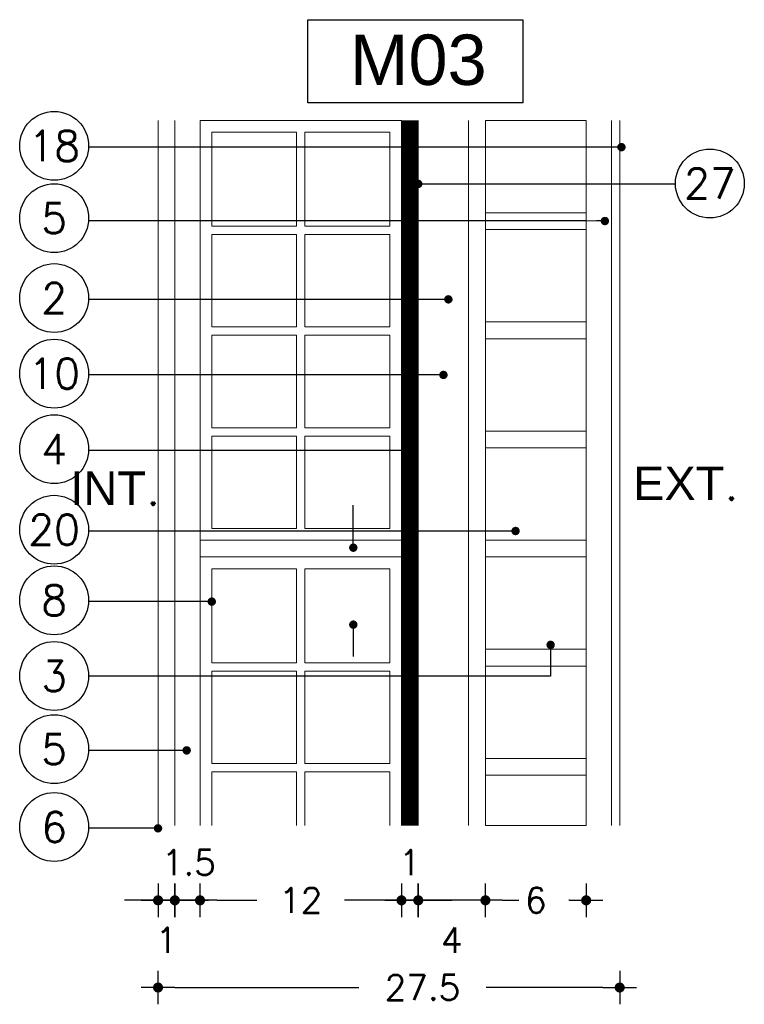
# Model space of a CAD drawing. Header units: metres. Extents: x -4243 to 4656, y 1445 to 4258.
# Tile 37 of 42: x 4530.866 to 4531.297, y 1553.703 to 1554.29. Entities that reach past the tile are written whole.
import ezdxf

# ---------------------------------------------------------------- set-up
doc = ezdxf.new("R2010")
doc.units = ezdxf.units.M
doc.header["$LTSCALE"] = 0.3
doc.header["$PDMODE"] = 3
doc.linetypes.add('CAIF XREF TIPOS MUROS 1301$0$DASHED2', pattern=[9.525, 6.35, -3.175])
for name, color, linetype in [('CAIF XREF TIPOS MUROS 1301$0$ACOT-P', 2, 'Continuous'), ('CAIF XREF TIPOS MUROS 1301$0$MUROS-MC4', 4, 'Continuous'), ('CAIF XREF TIPOS MUROS 1301$0$TEXTOS', 2, 'Continuous'), ('LO NUEVO', 1, 'Continuous')]:
    doc.layers.add(name, color=color, linetype=linetype)
doc.styles.add('CAIF XREF TIPOS MUROS 1301$0$ROMANS', font='romans.shx')
doc.dimstyles.new('CAIF XREF TIPOS MUROS 1301$0$ESC10', dxfattribs={"dimtxt": 0.015, "dimasz": 0.01, "dimexe": 0, "dimexo": 0.06, "dimgap": 0.015, "dimtad": 1, "dimtoh": 1, "dimlfac": 100, "dimzin": 9, "dimdsep": 46, "dimtxsty": 'CAIF XREF TIPOS MUROS 1301$0$ROMANS', "dimblk": 'CAIF XREF TIPOS MUROS 1301$0$PUNTO', "dimcen": 0, "dimse1": 1, "dimse2": 1, "dimclrd": 1, "dimadec": 0, "dimazin": 0, "dimtfac": 1.2, "dimtix": 1, "dimtmove": 2, "dimatfit": 3, "dimldrblk": 'CAIF XREF TIPOS MUROS 1301$0$PUNTO', "dimfxl": 1, "dimtvp": 0.866667, "dimtolj": 1, "dimtzin": 7, "dimarcsym": 0})

# ---------------------------------------------------------------- blocks, each defined once
blk = doc.blocks.new('CAIF XREF TIPOS MUROS 1301$0$PUNTO')
for p, q in [((0, 1), (0, -1)), ((-1, 0), (1, 0))]:
    blk.add_line(p, q)
at = {"const_width": 0.3}
blk.add_lwpolyline([(-0.15, 0, 1), (0.15, 0, 1)], format="xyb", close=True, dxfattribs=at)
blk = doc.blocks.new('*D556')
at = {"layer": 'CAIF XREF TIPOS MUROS 1301$0$ACOT-P', "color": 1, "lineweight": -2, "transparency": 16777216}
for p, q in [((4531.08319, 1553.76524), (4531.07319, 1553.76524)), ((4531.10319, 1553.76524), (4531.09319, 1553.76524)), ((4531.11319, 1553.76524), (4531.12319, 1553.76524))]:
    blk.add_line(p, q, dxfattribs=at)
at = {"layer": 'Defpoints', "color": 0, "transparency": 16777216}
for p in [(4531.09319, 1553.80971), (4531.10319, 1553.80971), (4531.09319, 1553.76524)]:
    blk.add_point(p, dxfattribs=at)
at = {"layer": 'CAIF XREF TIPOS MUROS 1301$0$ACOT-P', "color": 1, "lineweight": -2, "transparency": 16777216, "xscale": 0.01, "yscale": 0.01, "zscale": 0.01}
blk.add_blockref('CAIF XREF TIPOS MUROS 1301$0$PUNTO', (4531.09319, 1553.76524), dxfattribs=at)
at = {"layer": 'CAIF XREF TIPOS MUROS 1301$0$ACOT-P', "color": 1, "lineweight": -2, "transparency": 16777216, "xscale": 0.01, "yscale": 0.01, "zscale": 0.01, "rotation": 180}
blk.add_blockref('CAIF XREF TIPOS MUROS 1301$0$PUNTO', (4531.10319, 1553.76524), dxfattribs=at)
at = {"layer": 'CAIF XREF TIPOS MUROS 1301$0$ACOT-P', "color": 0, "transparency": 16777216, "insert": (4531.09819, 1553.78774), "char_height": 0.015, "attachment_point": 5, "style": 'CAIF XREF TIPOS MUROS 1301$0$ROMANS'}
blk.add_mtext('\\A1;1', dxfattribs=at)
blk = doc.blocks.new('*D557')
at = {"layer": 'CAIF XREF TIPOS MUROS 1301$0$ACOT-P', "color": 1, "lineweight": -2, "transparency": 16777216}
for p, q in [((4531.09319, 1553.76524), (4531.08319, 1553.76524)), ((4531.14319, 1553.76524), (4531.10319, 1553.76524)), ((4531.15319, 1553.76524), (4531.16319, 1553.76524))]:
    blk.add_line(p, q, dxfattribs=at)
at = {"layer": 'Defpoints', "color": 0, "transparency": 16777216}
for p in [(4531.10319, 1553.80971), (4531.14319, 1553.80971), (4531.10319, 1553.76524)]:
    blk.add_point(p, dxfattribs=at)
at = {"layer": 'CAIF XREF TIPOS MUROS 1301$0$ACOT-P', "color": 1, "lineweight": -2, "transparency": 16777216, "xscale": 0.01, "yscale": 0.01, "zscale": 0.01}
blk.add_blockref('CAIF XREF TIPOS MUROS 1301$0$PUNTO', (4531.10319, 1553.76524), dxfattribs=at)
at = {"layer": 'CAIF XREF TIPOS MUROS 1301$0$ACOT-P', "color": 1, "lineweight": -2, "transparency": 16777216, "xscale": 0.01, "yscale": 0.01, "zscale": 0.01, "rotation": 180}
blk.add_blockref('CAIF XREF TIPOS MUROS 1301$0$PUNTO', (4531.14319, 1553.76524), dxfattribs=at)
at = {"layer": 'CAIF XREF TIPOS MUROS 1301$0$ACOT-P', "color": 0, "transparency": 16777216, "insert": (4531.12312, 1553.74155), "char_height": 0.015, "attachment_point": 5, "style": 'CAIF XREF TIPOS MUROS 1301$0$ROMANS'}
blk.add_mtext('\\A1;4', dxfattribs=at)
blk = doc.blocks.new('*D558')
at = {"layer": 'CAIF XREF TIPOS MUROS 1301$0$ACOT-P', "color": 1, "lineweight": -2, "transparency": 16777216}
for p, q in [((4530.98319, 1553.76524), (4531.00712, 1553.76524)), ((4531.08319, 1553.76524), (4531.05926, 1553.76524))]:
    blk.add_line(p, q, dxfattribs=at)
at = {"layer": 'Defpoints', "color": 0, "transparency": 16777216}
for p in [(4530.97319, 1553.80971), (4531.09319, 1553.80971), (4530.97319, 1553.76524)]:
    blk.add_point(p, dxfattribs=at)
at = {"layer": 'CAIF XREF TIPOS MUROS 1301$0$ACOT-P', "color": 1, "lineweight": -2, "transparency": 16777216, "xscale": 0.01, "yscale": 0.01, "zscale": 0.01, "rotation": 180}
blk.add_blockref('CAIF XREF TIPOS MUROS 1301$0$PUNTO', (4530.97319, 1553.76524), dxfattribs=at)
at = {"layer": 'CAIF XREF TIPOS MUROS 1301$0$ACOT-P', "color": 1, "lineweight": -2, "transparency": 16777216, "xscale": 0.01, "yscale": 0.01, "zscale": 0.01}
blk.add_blockref('CAIF XREF TIPOS MUROS 1301$0$PUNTO', (4531.09319, 1553.76524), dxfattribs=at)
at = {"layer": 'CAIF XREF TIPOS MUROS 1301$0$ACOT-P', "color": 0, "transparency": 16777216, "insert": (4531.03319, 1553.76524), "char_height": 0.015, "attachment_point": 5, "style": 'CAIF XREF TIPOS MUROS 1301$0$ROMANS'}
blk.add_mtext('\\A1;12', dxfattribs=at)
blk = doc.blocks.new('*D559')
at = {"layer": 'CAIF XREF TIPOS MUROS 1301$0$ACOT-P', "color": 1, "lineweight": -2, "transparency": 16777216}
for p, q in [((4531.15319, 1553.76524), (4531.15355, 1553.76524)), ((4531.19319, 1553.76524), (4531.19283, 1553.76524))]:
    blk.add_line(p, q, dxfattribs=at)
at = {"layer": 'Defpoints', "color": 0, "transparency": 16777216}
for p in [(4531.14319, 1553.80971), (4531.20319, 1553.80971), (4531.14319, 1553.76524)]:
    blk.add_point(p, dxfattribs=at)
at = {"layer": 'CAIF XREF TIPOS MUROS 1301$0$ACOT-P', "color": 1, "lineweight": -2, "transparency": 16777216, "xscale": 0.01, "yscale": 0.01, "zscale": 0.01, "rotation": 180}
blk.add_blockref('CAIF XREF TIPOS MUROS 1301$0$PUNTO', (4531.14319, 1553.76524), dxfattribs=at)
at = {"layer": 'CAIF XREF TIPOS MUROS 1301$0$ACOT-P', "color": 1, "lineweight": -2, "transparency": 16777216, "xscale": 0.01, "yscale": 0.01, "zscale": 0.01}
blk.add_blockref('CAIF XREF TIPOS MUROS 1301$0$PUNTO', (4531.20319, 1553.76524), dxfattribs=at)
at = {"layer": 'CAIF XREF TIPOS MUROS 1301$0$ACOT-P', "color": 0, "transparency": 16777216, "insert": (4531.17319, 1553.76524), "char_height": 0.015, "attachment_point": 5, "style": 'CAIF XREF TIPOS MUROS 1301$0$ROMANS'}
blk.add_mtext('\\A1;6', dxfattribs=at)
blk = doc.blocks.new('*D560')
at = {"layer": 'CAIF XREF TIPOS MUROS 1301$0$ACOT-P', "color": 1, "lineweight": -2, "transparency": 16777216}
for p, q in [((4530.94819, 1553.76524), (4530.93819, 1553.76524)), ((4530.97319, 1553.76524), (4530.95819, 1553.76524)), ((4530.98319, 1553.76524), (4530.99319, 1553.76524))]:
    blk.add_line(p, q, dxfattribs=at)
at = {"layer": 'Defpoints', "color": 0, "transparency": 16777216}
for p in [(4530.95819, 1553.80971), (4530.97319, 1553.80971), (4530.95819, 1553.76524)]:
    blk.add_point(p, dxfattribs=at)
at = {"layer": 'CAIF XREF TIPOS MUROS 1301$0$ACOT-P', "color": 1, "lineweight": -2, "transparency": 16777216, "xscale": 0.01, "yscale": 0.01, "zscale": 0.01}
blk.add_blockref('CAIF XREF TIPOS MUROS 1301$0$PUNTO', (4530.95819, 1553.76524), dxfattribs=at)
at = {"layer": 'CAIF XREF TIPOS MUROS 1301$0$ACOT-P', "color": 1, "lineweight": -2, "transparency": 16777216, "xscale": 0.01, "yscale": 0.01, "zscale": 0.01, "rotation": 180}
blk.add_blockref('CAIF XREF TIPOS MUROS 1301$0$PUNTO', (4530.97319, 1553.76524), dxfattribs=at)
at = {"layer": 'CAIF XREF TIPOS MUROS 1301$0$ACOT-P', "color": 0, "transparency": 16777216, "insert": (4530.96652, 1553.78774), "char_height": 0.015, "attachment_point": 5, "style": 'CAIF XREF TIPOS MUROS 1301$0$ROMANS'}
blk.add_mtext('\\A1;1.5', dxfattribs=at)
blk = doc.blocks.new('*D546')
at = {"layer": 'CAIF XREF TIPOS MUROS 1301$0$ACOT-P', "color": 1, "lineweight": -2, "transparency": 16777216}
for p, q in [((4530.95819, 1553.71332), (4531.06783, 1553.71332)), ((4531.21319, 1553.71332), (4531.14355, 1553.71332))]:
    blk.add_line(p, q, dxfattribs=at)
at = {"layer": 'Defpoints', "color": 0, "transparency": 16777216}
for p in [(4530.94819, 1553.80971), (4531.22319, 1553.80971), (4530.94819, 1553.71332)]:
    blk.add_point(p, dxfattribs=at)
at = {"layer": 'CAIF XREF TIPOS MUROS 1301$0$ACOT-P', "color": 1, "lineweight": -2, "transparency": 16777216, "xscale": 0.01, "yscale": 0.01, "zscale": 0.01, "rotation": 180}
blk.add_blockref('CAIF XREF TIPOS MUROS 1301$0$PUNTO', (4530.94819, 1553.71332), dxfattribs=at)
at = {"layer": 'CAIF XREF TIPOS MUROS 1301$0$ACOT-P', "color": 1, "lineweight": -2, "transparency": 16777216, "xscale": 0.01, "yscale": 0.01, "zscale": 0.01}
blk.add_blockref('CAIF XREF TIPOS MUROS 1301$0$PUNTO', (4531.22319, 1553.71332), dxfattribs=at)
at = {"layer": 'CAIF XREF TIPOS MUROS 1301$0$ACOT-P', "color": 0, "transparency": 16777216, "insert": (4531.10569, 1553.71332), "char_height": 0.015, "attachment_point": 5, "style": 'CAIF XREF TIPOS MUROS 1301$0$ROMANS'}
blk.add_mtext('\\A1;27.5', dxfattribs=at)
blk = doc.blocks.new('CAIF XREF TIPOS MUROS 1301$0$_Dot')
at = {"color": 0, "linetype": 'ByBlock', "lineweight": -2}
blk.add_line((-0.5, 0), (-1, 0), dxfattribs=at)
at = {"color": 0, "linetype": 'ByBlock', "const_width": 0.5}
blk.add_lwpolyline([(-0.25, 0, 1), (0.25, 0, 1)], format="xyb", close=True, dxfattribs=at)
blk = doc.blocks.new('*D547')
at = {"layer": 'CAIF XREF TIPOS MUROS 1301$0$ACOT-P', "color": 1, "lineweight": -2, "transparency": 16777216}
for p, q in [((4530.93819, 1553.76524), (4530.92819, 1553.76524)), ((4530.95819, 1553.76524), (4530.94819, 1553.76524)), ((4530.96819, 1553.76524), (4530.97819, 1553.76524))]:
    blk.add_line(p, q, dxfattribs=at)
at = {"layer": 'Defpoints', "color": 0, "transparency": 16777216}
for p in [(4530.94819, 1553.80971), (4530.95819, 1553.80971), (4530.94819, 1553.76524)]:
    blk.add_point(p, dxfattribs=at)
at = {"layer": 'CAIF XREF TIPOS MUROS 1301$0$ACOT-P', "color": 1, "lineweight": -2, "transparency": 16777216, "xscale": 0.01, "yscale": 0.01, "zscale": 0.01}
blk.add_blockref('CAIF XREF TIPOS MUROS 1301$0$PUNTO', (4530.94819, 1553.76524), dxfattribs=at)
at = {"layer": 'CAIF XREF TIPOS MUROS 1301$0$ACOT-P', "color": 1, "lineweight": -2, "transparency": 16777216, "xscale": 0.01, "yscale": 0.01, "zscale": 0.01, "rotation": 180}
blk.add_blockref('CAIF XREF TIPOS MUROS 1301$0$PUNTO', (4530.95819, 1553.76524), dxfattribs=at)
at = {"layer": 'CAIF XREF TIPOS MUROS 1301$0$ACOT-P', "color": 0, "transparency": 16777216, "insert": (4530.95319, 1553.74155), "char_height": 0.015, "attachment_point": 5, "style": 'CAIF XREF TIPOS MUROS 1301$0$ROMANS'}
blk.add_mtext('\\A1;1', dxfattribs=at)

msp = doc.modelspace()

# ---------------------------------------------------------------- linework, layer by layer
at = {"layer": 'CAIF XREF TIPOS MUROS 1301$0$MUROS-MC4', "color": 2, "linetype": 'Continuous', "lineweight": 13}
for p, q in [((4530.94819, 1554.22971), (4530.94819, 1553.80971)), ((4530.95819, 1554.22971), (4530.95819, 1553.80971)), ((4530.97319, 1554.22971), (4530.97319, 1553.97971)), ((4531.09319, 1554.22971), (4530.97319, 1554.22971)), ((4531.09319, 1554.22971), (4531.09319, 1553.97971)), ((4531.10319, 1554.22971), (4531.10319, 1553.80971)), ((4531.21819, 1554.22971), (4531.21819, 1553.80971)), ((4531.22319, 1554.22971), (4531.22319, 1553.80971)), ((4530.98019, 1554.22271), (4530.98019, 1554.16671)), ((4530.98019, 1554.22271), (4531.03069, 1554.22271)), ((4531.03069, 1554.22271), (4531.03069, 1554.16671)), ((4531.03569, 1554.22271), (4531.03569, 1554.16671)), ((4531.08619, 1554.22271), (4531.03569, 1554.22271)), ((4531.08619, 1554.22271), (4531.08619, 1554.16671)), ((4530.98019, 1554.16671), (4531.03069, 1554.16671)), ((4530.98019, 1554.16171), (4530.98019, 1554.10671)), ((4530.98019, 1554.16171), (4531.03069, 1554.16171)), ((4531.03069, 1554.16171), (4531.03069, 1554.10671)), ((4531.08619, 1554.16671), (4531.03569, 1554.16671)), ((4531.03569, 1554.16171), (4531.03569, 1554.10671)), ((4531.08619, 1554.16171), (4531.03569, 1554.16171)), ((4531.08619, 1554.16171), (4531.08619, 1554.10671)), ((4530.98019, 1554.10671), (4531.03069, 1554.10671)), ((4531.08619, 1554.10671), (4531.03569, 1554.10671)), ((4530.98019, 1554.10171), (4530.98019, 1554.04671)), ((4530.98019, 1554.10171), (4531.03069, 1554.10171)), ((4531.03069, 1554.10171), (4531.03069, 1554.04671)), ((4531.03569, 1554.10171), (4531.03569, 1554.04671)), ((4531.08619, 1554.10171), (4531.03569, 1554.10171)), ((4531.08619, 1554.10171), (4531.08619, 1554.04671)), ((4530.98019, 1554.04671), (4531.03069, 1554.04671)), ((4531.08619, 1554.04671), (4531.03569, 1554.04671)), ((4530.98019, 1554.04171), (4530.98019, 1553.98671)), ((4530.98019, 1554.04171), (4531.03069, 1554.04171)), ((4531.03069, 1554.04171), (4531.03069, 1553.98671)), ((4531.03569, 1554.04171), (4531.03569, 1553.98671)), ((4531.08619, 1554.04171), (4531.03569, 1554.04171)), ((4531.08619, 1554.04171), (4531.08619, 1553.98671)), ((4530.98019, 1553.98671), (4531.03069, 1553.98671)), ((4531.08619, 1553.98671), (4531.03569, 1553.98671)), ((4531.09319, 1553.97971), (4530.97319, 1553.97971)), ((4531.09319, 1553.96971), (4530.97319, 1553.96971)), ((4531.09319, 1553.96971), (4530.97319, 1553.96971)), ((4530.97319, 1553.96971), (4530.97319, 1553.80971)), ((4531.09319, 1553.96971), (4531.09319, 1553.80971)), ((4530.98019, 1553.96271), (4531.03069, 1553.96271)), ((4530.98019, 1553.96271), (4530.98019, 1553.90671)), ((4531.03069, 1553.96271), (4531.03069, 1553.90671)), ((4531.03569, 1553.96271), (4531.03569, 1553.90671)), ((4531.08619, 1553.96271), (4531.03569, 1553.96271)), ((4531.08619, 1553.96271), (4531.08619, 1553.90671)), ((4530.98019, 1553.90671), (4531.03069, 1553.90671)), ((4531.08619, 1553.90671), (4531.03569, 1553.90671)), ((4530.98019, 1553.90171), (4530.98019, 1553.84671)), ((4530.98019, 1553.90171), (4531.03069, 1553.90171)), ((4531.03069, 1553.90171), (4531.03069, 1553.84671)), ((4531.03569, 1553.90171), (4531.03569, 1553.84671)), ((4531.08619, 1553.90171), (4531.03569, 1553.90171)), ((4531.08619, 1553.90171), (4531.08619, 1553.84671)), ((4530.98019, 1553.84671), (4531.03069, 1553.84671)), ((4531.08619, 1553.84671), (4531.03569, 1553.84671)), ((4530.98019, 1553.84171), (4530.98019, 1553.80971)), ((4530.98019, 1553.84171), (4531.03069, 1553.84171)), ((4531.03069, 1553.84171), (4531.03069, 1553.80971)), ((4531.03569, 1553.84171), (4531.03569, 1553.80971)), ((4531.08619, 1553.84171), (4531.03569, 1553.84171)), ((4531.08619, 1553.84171), (4531.08619, 1553.80971))]:
    msp.add_line(p, q, dxfattribs=at)
at = {"layer": 'CAIF XREF TIPOS MUROS 1301$0$MUROS-MC4', "linetype": 'Continuous', "lineweight": 13}
for p, q in [((4530.97319, 1554.22865), (4530.97319, 1553.80971)), ((4530.97319, 1554.22865), (4530.97319, 1553.85971)), ((4531.09319, 1554.22865), (4531.09319, 1553.80971)), ((4531.13319, 1554.22971), (4531.13319, 1553.80971)), ((4531.14319, 1554.22971), (4531.14319, 1553.80971)), ((4531.14319, 1554.22971), (4531.14319, 1553.80971)), ((4531.20319, 1554.22865), (4531.20319, 1553.80971))]:
    msp.add_line(p, q, dxfattribs=at)
at = {"layer": 'CAIF XREF TIPOS MUROS 1301$0$MUROS-MC4', "color": 252, "linetype": 'CAIF XREF TIPOS MUROS 1301$0$DASHED2', "lineweight": 13, "ltscale": 0.005, "const_width": 0.01}
msp.add_lwpolyline([(4531.09819, 1554.22971), (4531.09819, 1553.80971)], dxfattribs=at)
at = {"layer": 'CAIF XREF TIPOS MUROS 1301$0$MUROS-MC4', "color": 2, "linetype": 'Continuous', "lineweight": 13}
for points in [[(4531.20319, 1554.17471), (4531.14319, 1554.17471), (4531.14319, 1554.22971), (4531.20319, 1554.22971)], [(4531.20319, 1554.10971), (4531.14319, 1554.10971), (4531.14319, 1554.16471), (4531.20319, 1554.16471)], [(4531.20319, 1554.04471), (4531.14319, 1554.04471), (4531.14319, 1554.09971), (4531.20319, 1554.09971)], [(4531.20319, 1553.97971), (4531.14319, 1553.97971), (4531.14319, 1554.03471), (4531.20319, 1554.03471)], [(4531.20319, 1553.91471), (4531.14319, 1553.91471), (4531.14319, 1553.96971), (4531.20319, 1553.96971)], [(4531.20319, 1553.84971), (4531.14319, 1553.84971), (4531.14319, 1553.90471), (4531.20319, 1553.90471)], [(4531.20319, 1553.80971), (4531.14319, 1553.80971), (4531.14319, 1553.83971), (4531.20319, 1553.83971)]]:
    msp.add_lwpolyline(points, close=True, dxfattribs=at)
msp.add_lwpolyline([(4531.09319, 1553.9943), (4531.09319, 1553.97971)], dxfattribs=at)
at = {"layer": 'CAIF XREF TIPOS MUROS 1301$0$TEXTOS', "color": 5}
for centre in [(4530.88633, 1554.21451), (4531.27689, 1554.19211), (4530.88633, 1554.17144), (4530.88633, 1554.12388), (4530.88633, 1554.07888), (4530.88633, 1554.03388), (4530.88628, 1553.98593), (4530.88633, 1553.94388), (4530.88634, 1553.89882), (4530.88634, 1553.85528), (4530.88633, 1553.80888)]:
    msp.add_circle(centre, 0.0205, dxfattribs=at)
at = {"layer": 'LO NUEVO'}
msp.add_lwpolyline([(4531.03737, 1554.28966), (4531.1655, 1554.28966), (4531.1655, 1554.2401), (4531.03737, 1554.2401)], close=True, dxfattribs=at)

# ---------------------------------------------------------------- texts
at = {"layer": 'CAIF XREF TIPOS MUROS 1301$0$TEXTOS', "color": 2, "style": 'CAIF XREF TIPOS MUROS 1301$0$ROMANS'}
for s, insert, char_height, width, attachment_point in [('{\\fArial|b0|i0|c0|p34;M03}', (4531.10319, 1554.2656), 0.03, 0.0728571, 5), ('{\\fArial|b0|i0|c0|p34;INT}.', (4530.89597, 1554.01062), 0.02, 0.0542857, 4), ('{\\fArial|b0|i0|c0|p34;EXT}.', (4531.29408, 1554.01357), 0.02, 0.0135584, 6)]:
    msp.add_mtext(s, dxfattribs=dict(at, insert=insert, char_height=char_height, width=width, attachment_point=attachment_point))
at = {"layer": 'CAIF XREF TIPOS MUROS 1301$0$TEXTOS', "char_height": 0.018, "width": 0.0128571, "attachment_point": 5, "style": 'CAIF XREF TIPOS MUROS 1301$0$ROMANS'}
for s, insert in [('18', (4530.88633, 1554.21451)), ('27', (4531.27689, 1554.19211)), ('5', (4530.88633, 1554.17144)), ('2', (4530.88633, 1554.12388)), ('10', (4530.88633, 1554.07888)), ('4', (4530.88633, 1554.03388)), ('20', (4530.88628, 1553.98593)), ('8', (4530.88633, 1553.94388)), ('3', (4530.88634, 1553.89882)), ('5', (4530.88634, 1553.85528)), ('6', (4530.88633, 1553.80888))]:
    msp.add_mtext(s, dxfattribs=dict(at, insert=insert))

# ---------------------------------------------------------------- dimensions: what is measured, and where the dimension line sits
at = {"layer": 'CAIF XREF TIPOS MUROS 1301$0$ACOT-P'}
for base, p1, p2, picture, middle in [((4530.94819, 1553.76524), (4530.95819, 1553.80971), (4530.94819, 1553.80971), '*D547', (4530.95319, 1553.74155)), ((4530.95819, 1553.76524), (4530.97319, 1553.80971), (4530.95819, 1553.80971), '*D560', (4530.96652, 1553.78774)), ((4530.94819, 1553.71332), (4531.22319, 1553.80971), (4530.94819, 1553.80971), '*D546', (4531.10569, 1553.71332)), ((4530.97319, 1553.76524), (4531.09319, 1553.80971), (4530.97319, 1553.80971), '*D558', (4531.03319, 1553.76524)), ((4531.10319, 1553.76524), (4531.14319, 1553.80971), (4531.10319, 1553.80971), '*D557', (4531.12312, 1553.74155)), ((4531.14319, 1553.76524), (4531.20319, 1553.80971), (4531.14319, 1553.80971), '*D559', (4531.17319, 1553.76524))]:
    dim = msp.add_linear_dim(base=base, p1=p1, p2=p2, angle=180, dimstyle='CAIF XREF TIPOS MUROS 1301$0$ESC10', dxfattribs=at)
    dim.commit()
    dim.dimension.update_dxf_attribs({"geometry": picture, "text_midpoint": middle, "dimtype": 160})
dim = msp.add_linear_dim(base=(4531.09319, 1553.76524), p1=(4531.10319, 1553.80971), p2=(4531.09319, 1553.80971), angle=180, dimstyle='CAIF XREF TIPOS MUROS 1301$0$ESC10', dxfattribs=at)
dim.commit()
dim.dimension.update_dxf_attribs({"geometry": '*D556', "text_midpoint": (4531.09819, 1553.78774)})

# ---------------------------------------------------------------- leaders
at = {"layer": 'CAIF XREF TIPOS MUROS 1301$0$TEXTOS'}
for points in [[(4531.22422, 1554.21375), (4531.18438, 1554.21375), (4530.90682, 1554.21375)], [(4531.10319, 1554.19188), (4531.25639, 1554.19188)], [(4531.21435, 1554.16977), (4531.20319, 1554.16986), (4530.90677, 1554.16986)], [(4531.12113, 1554.12312), (4530.90682, 1554.12312)], [(4531.11819, 1554.07812), (4530.90682, 1554.07812)], [(4531.0975, 1554.03312), (4530.90682, 1554.03312)], [(4531.0645, 1553.97524), (4531.0645, 1554.00047)], [(4531.16114, 1553.98517), (4530.90677, 1553.98517)], [(4530.98019, 1553.94312), (4530.90682, 1553.94312)], [(4531.0645, 1553.92942), (4531.0645, 1553.91041)], [(4531.18204, 1553.91737), (4531.18204, 1553.89882), (4530.90684, 1553.89882)], [(4530.96524, 1553.85452), (4530.90683, 1553.85452)], [(4530.94819, 1553.80812), (4530.90682, 1553.80812)]]:
    msp.add_leader(points, dimstyle='CAIF XREF TIPOS MUROS 1301$0$ESC10', override={"dimasz": 0.005, "dimtad": 0, "dimclrd": 5, "dimldrblk": 'CAIF XREF TIPOS MUROS 1301$0$_Dot'}, dxfattribs=at)

doc.saveas('drawing.dxf')
